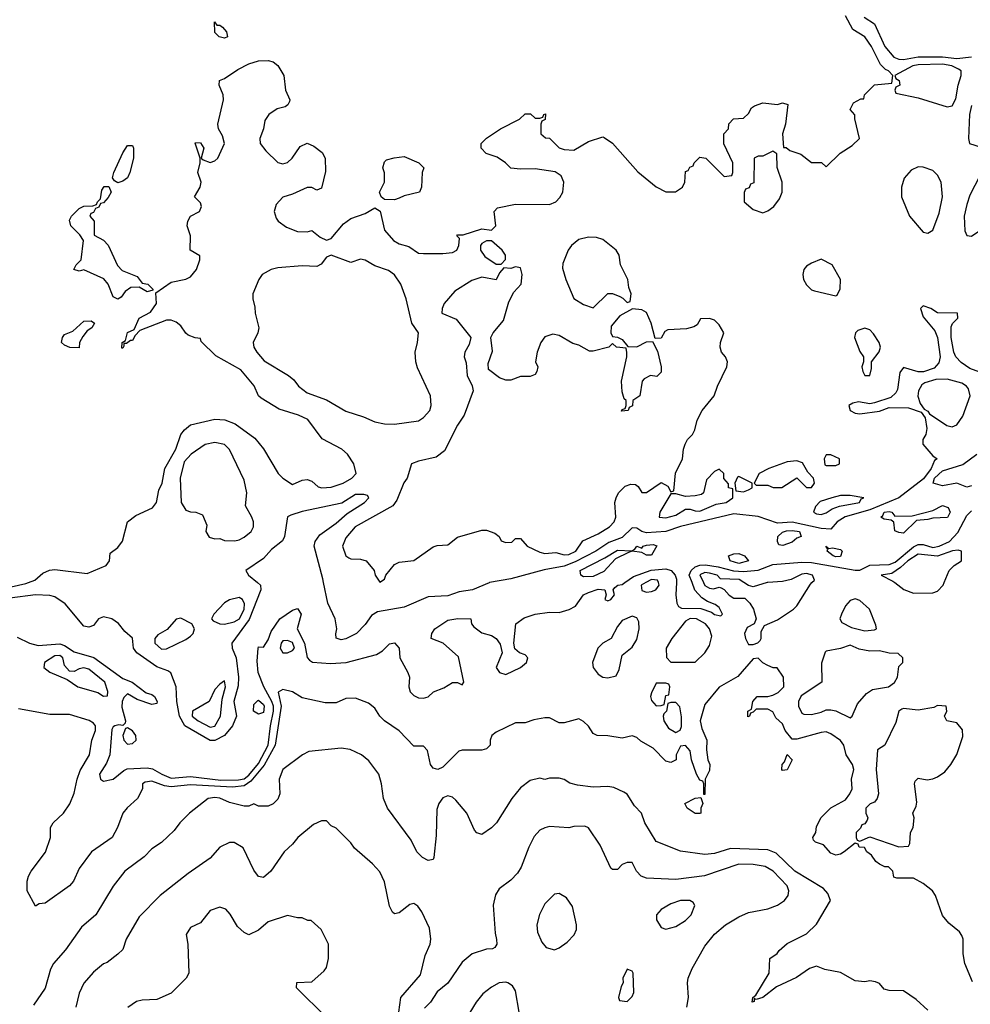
# Model space of a CAD drawing. Header units: inches. Extents: x 2380053 to 2584298, y 380219 to 546618.
# Tile 110 of 256: x 2425545 to 2429465, y 468262 to 472320. Entities that reach past the tile are written whole.
import ezdxf

# ---------------------------------------------------------------- set-up
doc = ezdxf.new("R2010")
doc.units = ezdxf.units.IN
doc.header["$MEASUREMENT"] = 0
doc.layers.add('C4426', color=7, linetype='Continuous')
doc.layers.add('C4427', color=7, linetype='Continuous')

msp = doc.modelspace()

# ---------------------------------------------------------------- linework, layer by layer
at = {"layer": 'C4426', "color": 2}
for points, elevation in [([(2425406.3, 470000), (2425390, 469989), (2425374.8, 469970), (2425376, 469950), (2425390, 469938.8), (2425410, 469940.7), (2425510, 469983.1), (2425570, 469996), (2425580.9, 470000)], 50), ([(2426525.5, 470000), (2426538, 469990), (2426539.6, 469970), (2426491.6, 469848.4), (2426419.5, 469750), (2426420.7, 469730), (2426438, 469690), (2426447.2, 469610), (2426445.7, 469574.3), (2426427.7, 469510), (2426438.4, 469450), (2426423, 469410), (2426390, 469370.2), (2426350, 469348.8), (2426330, 469348.7), (2426225.8, 469410), (2426203.8, 469450), (2426192.4, 469510), (2426190.2, 469570), (2426167.6, 469627.6), (2426156.5, 469636.5), (2426110, 469652.4), (2426028, 469710), (2426013.7, 469730), (2426010.3, 469770.3), (2425978, 469798), (2425951.8, 469831.8), (2425924.9, 469850), (2425890, 469859.5), (2425869.8, 469850.2), (2425850, 469823), (2425830, 469815.8), (2425810, 469820.3), (2425732.9, 469912.9), (2425690, 469941.5), (2425670, 469946.5), (2425610, 469949.1), (2425504.2, 469935.8)], 46), ([(2425534.6, 469774.6), (2425586, 469750), (2425621.2, 469741.2), (2425710, 469747), (2425730, 469740.8), (2425770, 469714.8), (2425851.2, 469691.2), (2425970, 469604.2), (2426009.2, 469590), (2426066.3, 469546.3), (2426090, 469539.3), (2426101.2, 469530), (2426111.3, 469510), (2426110, 469502), (2426090, 469498), (2426030, 469518.8), (2425990, 469541.6), (2425974, 469526), (2425967.6, 469510), (2425966.3, 469486.3), (2425981.2, 469430), (2425979.3, 469420.7), (2425970, 469411.3), (2425954.4, 469414.4), (2425938, 469410), (2425930, 469406), (2425925.3, 469394.7), (2425917.2, 469290), (2425903.6, 469256.4), (2425874, 469210), (2425878, 469190), (2425890, 469182), (2425930, 469189.3), (2425974.2, 469225.8), (2425988.1, 469231.9), (2426070, 469236.9), (2426093, 469233), (2426131.8, 469210), (2426170, 469194.2), (2426250, 469200.8), (2426374.2, 469185.8), (2426446.9, 469186.9), (2426470, 469190.8), (2426490, 469206.6), (2426530, 469254.2), (2426569.3, 469330), (2426578.7, 469410), (2426591.5, 469470), (2426591.5, 469490), (2426584.2, 469510), (2426552.2, 469570), (2426528.2, 469630), (2426523.8, 469676.2), (2426528, 469730), (2426530, 469735.3), (2426550, 469734), (2426570, 469764), (2426582.2, 469797.8), (2426617.1, 469850), (2426670, 469886.6), (2426690, 469893.2), (2426705.2, 469870), (2426689.7, 469810), (2426719.3, 469750), (2426731.1, 469691.1), (2426739.6, 469679.6), (2426752.6, 469672.6), (2426826.5, 469666.5), (2426891, 469671), (2427016.6, 469703.4), (2427041.1, 469718.9), (2427070, 469747), (2427090, 469751.1), (2427109.4, 469730), (2427112, 469690), (2427146, 469630), (2427152.3, 469610), (2427149.6, 469570), (2427155.1, 469550), (2427170, 469535.1), (2427190, 469525.2), (2427210, 469524), (2427230, 469529), (2427252, 469550), (2427294.4, 469565.6), (2427330, 469588), (2427350, 469588), (2427370, 469578), (2427376, 469590), (2427354.4, 469694.4), (2427291, 469750), (2427242, 469770), (2427244.4, 469790), (2427257.1, 469810), (2427310, 469845.6), (2427352, 469852), (2427406, 469850), (2427408, 469830), (2427417.2, 469817.2), (2427450, 469793.2), (2427490, 469782.4), (2427510, 469769.6), (2427526.9, 469746.9), (2427535.1, 469710), (2427509.6, 469649.6), (2427524, 469630), (2427550, 469620.9), (2427610.6, 469650), (2427634.4, 469670), (2427640.5, 469690), (2427630, 469702), (2427606, 469710), (2427587, 469727), (2427583.1, 469750), (2427590.5, 469830), (2427625, 469855), (2427670, 469869.8), (2427730, 469878), (2427770, 469877.3), (2427811.1, 469888.9), (2427837.3, 469902.7), (2427870, 469949.6), (2427890, 469959.1), (2427930, 469973), (2427958, 469970), (2427964, 469950), (2427958, 469930), (2427970, 469925.2), (2427982, 469930), (2427998, 469950), (2427992, 469970), (2427999.6, 469980.4), (2428010.9, 469989.1), (2428030, 469992.3), (2428040.9, 470000)], 46), ([(2427482.6, 470000), (2427480.4, 469999.6), (2427412.3, 469970), (2427357.7, 469962.3), (2427310, 469945.4), (2427230, 469940.7), (2427130, 469899.1), (2427020.4, 469879.6), (2426995.1, 469864.9), (2426970, 469826.8), (2426933.2, 469790), (2426890, 469768.8), (2426870, 469763.8), (2426850.7, 469770.7), (2426848.2, 469788.2), (2426852.4, 469810), (2426845.8, 469850), (2426815.8, 469915.8), (2426798.3, 470000)], 46), ([(2428126.9, 470000), (2428108, 469990), (2428110, 469966.8), (2428130, 469961), (2428150, 469962.8), (2428168, 469970), (2428182, 469990), (2428178.7, 470000)], 50), ([(2428253.3, 470000), (2428251, 469950), (2428255.2, 469915.2), (2428261.8, 469901.8), (2428274.2, 469894.2), (2428353.9, 469893.9), (2428397.8, 469877.8), (2428410, 469868.2), (2428436.7, 469863.3), (2428442.8, 469870), (2428430, 469897.1), (2428413.4, 469910), (2428381.8, 469921.8), (2428357.5, 469937.5), (2428329.3, 469969.3), (2428317.7, 470000)], 46), ([(2428364.6, 470000), (2428370, 469988.4), (2428390, 469977.1), (2428405.6, 469974.4), (2428430, 469981), (2428438, 469978), (2428450, 469971.3), (2428470, 469947.7), (2428490, 469936.3), (2428535.3, 469935.3), (2428555.3, 469915.3), (2428570.7, 469890.7), (2428582, 469850), (2428574, 469830), (2428544.9, 469815.1), (2428534, 469790), (2428537.3, 469770), (2428550, 469744.7), (2428570, 469744.7), (2428588.9, 469751.1), (2428598, 469762), (2428602, 469770), (2428602, 469798), (2428616.4, 469823.6), (2428670, 469846), (2428735.3, 469890), (2428750, 469904.7), (2428806, 469994), (2428812, 470000)], 50), ([(2428627.3, 470000), (2428570, 469982), (2428550, 469988), (2428531.5, 470000)], 50), ([(2429153.8, 470000), (2429191.1, 469971.1), (2429230, 469956), (2429310, 469957.3), (2429330, 469964.9), (2429353.2, 469990), (2429357.3, 470000)], 50), ([(2429474.6, 468354.6), (2429442, 468430), (2429435.3, 468470), (2429435.3, 468530), (2429430, 468546), (2429420.4, 468560.4), (2429376.4, 468596.4), (2429350, 468628), (2429321.2, 468710), (2429309, 468730), (2429270, 468759.3), (2429230, 468781.2), (2429162, 468782), (2429150, 468786), (2429146, 468810), (2429128, 468828), (2429112, 468828), (2429090, 468839), (2429075.3, 468850), (2429057.2, 468877.2), (2429038, 468890), (2429028, 468908), (2429006, 468910), (2429002, 468922), (2428990, 468926), (2428944.7, 468890), (2428930, 468881.2), (2428910, 468877.2), (2428890, 468885.2), (2428859, 468919), (2428826, 468930), (2428818, 468938), (2428815.3, 468950), (2428828, 468970), (2428830, 468994), (2428850, 469032), (2428890, 469072), (2428950, 469104.7), (2428968.7, 469130), (2428978, 469150), (2428975.3, 469190), (2428984, 469230), (2428979, 469250), (2428953.2, 469290), (2428944, 469330), (2428929.4, 469349.4), (2428890, 469377.2), (2428870, 469385.2), (2428850, 469382.7), (2428750, 469354), (2428730, 469355.3), (2428702, 469390), (2428690, 469418), (2428662.7, 469442.7), (2428650, 469468), (2428630, 469478), (2428582, 469478), (2428570, 469466), (2428558, 469462), (2428554, 469450), (2428547.3, 469447.3), (2428548, 469470), (2428562, 469478), (2428568, 469510), (2428586, 469530), (2428630, 469531), (2428650, 469536), (2428672.7, 469547.3), (2428695.3, 469570), (2428694, 469610), (2428668, 469648), (2428652, 469648), (2428630, 469658), (2428609.1, 469669.1), (2428590, 469688), (2428570, 469686), (2428506.4, 469613.6), (2428430, 469568.7), (2428370, 469498), (2428350.8, 469430), (2428358, 469398), (2428378.8, 469350), (2428377.3, 469310), (2428382.8, 469270), (2428390.8, 469250), (2428390, 469226), (2428371.3, 469190), (2428370, 469126), (2428366, 469126), (2428366, 469170), (2428362, 469182), (2428350, 469186), (2428335.3, 469210), (2428315.3, 469270), (2428310, 469306), (2428290, 469328), (2428270, 469326), (2428252, 469290), (2428252, 469270), (2428230, 469258), (2428210, 469264), (2428157, 469317), (2428106.3, 469346.3), (2428090, 469362), (2428070, 469368.7), (2428030, 469359), (2427970, 469369), (2427926, 469370), (2427910, 469378), (2427890, 469408), (2427870, 469428), (2427850, 469438), (2427790, 469422), (2427770, 469422), (2427730, 469442), (2427710, 469442), (2427665.4, 469434.6), (2427630, 469422), (2427590, 469422), (2427510, 469384), (2427491.3, 469370), (2427484.7, 469350), (2427484.7, 469330), (2427470, 469315.3), (2427450, 469309), (2427370, 469309), (2427355.3, 469304.7), (2427290, 469239), (2427269.3, 469229.3), (2427250, 469235.3), (2427239, 469250), (2427227.3, 469307.3), (2427210, 469326), (2427170, 469326), (2427110, 469388.7), (2427048.7, 469430), (2427029.4, 469449.4), (2427010, 469482), (2426983.2, 469503.2), (2426930, 469524), (2426890, 469522), (2426850, 469504), (2426804.7, 469504.7), (2426710, 469525.2), (2426670, 469549.3), (2426630, 469559.3), (2426611.1, 469548.9), (2426623.9, 469490), (2426598.4, 469330), (2426552.6, 469247.4), (2426498.1, 469181.9), (2426470, 469162.9), (2426423.1, 469156.9), (2426250, 469166.8), (2426170, 469157.8), (2426141.8, 469161.8), (2426090, 469181.6), (2426062.8, 469177.2), (2426051, 469170), (2426050.8, 469150), (2426030.5, 469109.5), (2425988.3, 469071.7), (2425970.5, 469049.5), (2425947.7, 468990), (2425926.8, 468950), (2425841, 468890), (2425790, 468822), (2425766.8, 468770), (2425750.5, 468749.5), (2425650, 468679), (2425624.7, 468675.3), (2425610, 468666), (2425576, 468730), (2425576.2, 468770), (2425582, 468790), (2425592.3, 468810), (2425651.2, 468888.8), (2425672.7, 468950), (2425672.7, 468990), (2425682.7, 469010), (2425725.2, 469050), (2425751.8, 469088.2), (2425770, 469132), (2425782, 469190), (2425794.7, 469225.3), (2425832.3, 469290), (2425842.7, 469350), (2425857, 469390), (2425858, 469410), (2425850, 469421.2), (2425831.4, 469431.4), (2425750, 469456.2), (2425670, 469457), (2425540.1, 469480.1)], 50), ([(2429290, 468238), (2429242, 468282), (2429190, 468317.2), (2429130, 468319), (2429110, 468324), (2429090, 468348), (2429074.6, 468354.6), (2429050, 468359), (2429030, 468354), (2428990, 468359), (2428930, 468393.2), (2428865.2, 468405.2), (2428830, 468419), (2428802, 468410), (2428748.3, 468371.7), (2428666.2, 468333.8), (2428610, 468289.4), (2428582, 468282), (2428574, 468286), (2428574, 468274), (2428566, 468270), (2428568.7, 468290), (2428580.4, 468299.6), (2428635.3, 468390), (2428638, 468450), (2428668.4, 468471.6), (2428676.4, 468483.6), (2428710, 468512), (2428790, 468552), (2428830, 468592), (2428888, 468690), (2428878, 468718), (2428858.9, 468738.9), (2428742, 468810), (2428664.2, 468884.2), (2428630, 468898), (2428475.5, 468904.5), (2428410, 468883.6), (2428370, 468879.5), (2428270, 468893.2), (2428170, 468933.2), (2428122.7, 469010), (2428109.3, 469049.3), (2428080.2, 469080.2), (2428050, 469128), (2428036.5, 469136.5), (2427994.8, 469154.8), (2427970, 469159.3), (2427910, 469157.2), (2427844.7, 469164.7), (2427813.6, 469173.6), (2427790, 469188.7), (2427770, 469194), (2427730, 469194), (2427710, 469189), (2427690, 469194), (2427650, 469184), (2427610, 469154), (2427574.8, 469110), (2427510.6, 469009.4), (2427490, 468988.7), (2427450, 468962), (2427430, 468968), (2427420.2, 468980.2), (2427389.4, 469049.4), (2427343.2, 469103.2), (2427330, 469115.3), (2427310, 469121.2), (2427290, 469113.2), (2427274, 469090), (2427265.2, 469065.2), (2427262.5, 468957.5), (2427253.4, 468866.6), (2427250, 468858), (2427230, 468854), (2427206.3, 468866.3), (2427182, 468890), (2427158.6, 468938.6), (2427061.2, 469070), (2427045.2, 469110), (2427037.2, 469170), (2427026, 469210), (2426984.8, 469264.8), (2426954, 469290), (2426907.5, 469312.5), (2426870, 469318), (2426736.8, 469303.2), (2426711.3, 469290), (2426630.7, 469229.3), (2426614.8, 469190), (2426618, 469130), (2426610, 469108), (2426590, 469088.7), (2426570, 469078), (2426530, 469078), (2426510, 469088), (2426490, 469078), (2426470, 469078), (2426410, 469094), (2426370, 469112), (2426350, 469114.5), (2426322, 469110), (2426244.7, 469050), (2426204.7, 469010), (2426182, 468978), (2426130, 468928.7), (2426090, 468902), (2426058, 468870), (2425978, 468810), (2425930, 468748.7), (2425858.8, 468630), (2425799.8, 468580.2), (2425734.2, 468485.8), (2425684, 468430), (2425672.7, 468407.3), (2425650, 468328), (2425602, 468258)], 54), ([(2427109, 468230), (2427116, 468290), (2427197.2, 468382.8), (2427216.4, 468463.6), (2427237.6, 468510), (2427240.7, 468530), (2427235.3, 468575.3), (2427203.2, 468643.2), (2427186.3, 468666.3), (2427170, 468677.2), (2427153.6, 468673.6), (2427110, 468639), (2427090, 468635.3), (2427082, 468642), (2427070, 468666), (2427050, 468766), (2427030, 468808), (2427000.2, 468840.2), (2426925.6, 468905.6), (2426910, 468928), (2426850, 468988), (2426830, 468998), (2426810, 469018), (2426790, 469018), (2426756.9, 469003.1), (2426691.3, 468950), (2426670, 468922), (2426636, 468890), (2426581, 468810), (2426550, 468784), (2426530, 468788.7), (2426510, 468815.3), (2426466.3, 468906.3), (2426430, 468929), (2426410, 468929), (2426370.7, 468909.3), (2426330, 468864), (2426239.1, 468800.9), (2426124.7, 468710), (2426038, 468622), (2425984.7, 468530), (2425970, 468488), (2425950, 468468), (2425905.4, 468434.6), (2425891.1, 468428.9), (2425850, 468394), (2425810, 468348.7), (2425790, 468308), (2425776.3, 468250)], 58), ([(2428296, 468250), (2428302.7, 468290), (2428299, 468350), (2428302, 468370), (2428318, 468410), (2428370, 468502), (2428409.5, 468550.5), (2428455.3, 468590), (2428510, 468622.8), (2428550, 468640.7), (2428630, 468654.8), (2428670, 468670.8), (2428699, 468690), (2428713.2, 468710), (2428716, 468730), (2428709.3, 468750), (2428652, 468810), (2428619, 468830), (2428570, 468837.4), (2428510, 468839.7), (2428368.3, 468791.7), (2428250, 468775.6), (2428130, 468781.2), (2428108, 468790), (2428088, 468810), (2428070, 468846), (2428050, 468846), (2428030, 468838), (2428010, 468818), (2427990, 468818), (2427983.1, 468823.1), (2427938, 468918), (2427890, 468988.7), (2427876, 468996), (2427830, 468995.1), (2427810, 468989.3), (2427730, 468994), (2427710, 468989), (2427690, 468979), (2427666, 468954), (2427644, 468910), (2427612.8, 468827.2), (2427597.5, 468802.5), (2427570, 468774), (2427522, 468738), (2427507.5, 468712.5), (2427498, 468670), (2427505.4, 468554.6), (2427511.6, 468528.4), (2427512, 468510), (2427503.6, 468496.4), (2427494, 468490), (2427470, 468489.2), (2427410.7, 468469.3), (2427370, 468435.3), (2427310.5, 468349.5), (2427267.1, 468312.9), (2427238.8, 468270), (2427214.4, 468245.6)], 58), ([(2426808.9, 468208.9), (2426686, 468330), (2426688, 468352), (2426750, 468354), (2426800.4, 468399.6), (2426810, 468414), (2426818, 468450), (2426818, 468510), (2426788, 468570), (2426747.3, 468607.3), (2426732.7, 468607.3), (2426710, 468618), (2426690, 468618), (2426650, 468628), (2426570, 468602), (2426530, 468568), (2426490, 468548), (2426470, 468558), (2426443.1, 468583.1), (2426413.6, 468633.6), (2426394.6, 468654.6), (2426370, 468662), (2426330, 468648), (2426290, 468598), (2426250, 468578), (2426232, 468550), (2426238, 468510), (2426242, 468390), (2426231.1, 468368.9), (2426170, 468308), (2426110, 468282), (2426050, 468279), (2426027.1, 468272.9), (2425990.9, 468249.1)], 62), ([(2427604, 468230), (2427590, 468318), (2427577.5, 468337.5), (2427558, 468350), (2427550, 468353.2), (2427522, 468350), (2427490, 468332.7), (2427454.6, 468305.4), (2427426.8, 468270), (2427375.2, 468184.8)], 62)]:
    msp.add_lwpolyline(points, dxfattribs=dict(at, elevation=elevation))
for points, elevation in [([(2426450, 469938), (2426410, 469929.3), (2426390, 469917.2), (2426346, 469870), (2426336, 469850), (2426343, 469843), (2426370, 469830.7), (2426390, 469828.2), (2426430, 469838.4), (2426451.1, 469850), (2426471, 469891), (2426472.3, 469912.3), (2426464, 469930)], 50), ([(2428990, 469932.7), (2428970, 469926), (2428950, 469904), (2428934, 469870), (2428926.8, 469850), (2428935.3, 469835.3), (2428974.4, 469814.4), (2429030, 469801), (2429070, 469804.7), (2429078, 469810), (2429075.3, 469824.7), (2429049.3, 469890), (2429010, 469926.6)], 50), ([(2426210, 469853.2), (2426190, 469849), (2426153.4, 469806.6), (2426115.3, 469784.7), (2426102, 469770), (2426102, 469750), (2426130, 469726), (2426150, 469726.8), (2426230, 469764.9), (2426250, 469779.1), (2426260.9, 469790), (2426265.2, 469810), (2426255.3, 469830)], 50), ([(2428070, 469862), (2428030, 469844), (2428010, 469819), (2427984, 469770), (2427949, 469751), (2427928.4, 469730), (2427907.3, 469670), (2427910.4, 469650), (2427930, 469623), (2427950, 469610.4), (2427970, 469606.8), (2428004, 469616), (2428017.6, 469642.4), (2428030, 469701), (2428070, 469734), (2428090, 469766), (2428099.3, 469810), (2428098, 469838), (2428090, 469855.3)], 50), ([(2428310, 469852.3), (2428290, 469840.9), (2428234, 469770), (2428211.3, 469730), (2428211.6, 469691.6), (2428230, 469672), (2428330, 469672), (2428370, 469711), (2428390, 469741), (2428398.6, 469778.6), (2428389.2, 469810), (2428372.7, 469830), (2428335.3, 469850)], 50), ([(2426650, 469762), (2426630, 469759.3), (2426623, 469750), (2426619.1, 469730), (2426630, 469711), (2426650, 469710.7), (2426670, 469720.5), (2426677.6, 469730), (2426670, 469753.6)], 50), ([(2428970, 469742), (2428930, 469728.7), (2428870, 469718), (2428866.4, 469713.6), (2428851.6, 469668.4), (2428852, 469590), (2428766.8, 469533.2), (2428756, 469510), (2428756, 469490), (2428770, 469462), (2428778, 469458), (2428810, 469456), (2428850, 469466), (2428870, 469476), (2428890, 469476), (2428910, 469471.3), (2428970, 469442), (2428978, 469450), (2429000.2, 469499.8), (2429037.2, 469542.8), (2429061.2, 469558.8), (2429128, 469570), (2429151.9, 469588.1), (2429164, 469610), (2429170, 469654), (2429186, 469670), (2429186, 469690), (2429168, 469708), (2429130, 469709), (2429090, 469719), (2429050, 469717.2), (2429006, 469726)], 50), ([(2425710, 469699.5), (2425690, 469698.4), (2425647.3, 469670), (2425644.9, 469650), (2425670, 469630.8), (2425741, 469601), (2425784.7, 469570), (2425867.5, 469547.5), (2425890, 469531.3), (2425907.3, 469532.7), (2425908.4, 469551.6), (2425896, 469590), (2425830, 469642.7), (2425810, 469649.3), (2425790, 469645.2), (2425770, 469634), (2425750, 469635.3), (2425730, 469658), (2425722.7, 469690)], 50), ([(2426390, 469595.3), (2426370, 469582), (2426350, 469559), (2426326.8, 469510), (2426258, 469470), (2426256, 469450), (2426280.7, 469430), (2426330, 469403.8), (2426350, 469407.7), (2426372.8, 469450), (2426380.1, 469519.9), (2426394, 469570)], 50), ([(2428210, 469586), (2428170, 469586), (2428150, 469546), (2428146.8, 469530), (2428150, 469514), (2428170, 469492), (2428190, 469494), (2428202, 469498), (2428210, 469534), (2428222, 469538), (2428226, 469570), (2428222, 469582)], 50), ([(2426530, 469458), (2426509.6, 469470), (2426510, 469498), (2426526.6, 469513.4), (2426530, 469514.8), (2426550, 469497.3), (2426553.1, 469490), (2426550, 469465.2)], 42), ([(2428250, 469506), (2428230, 469506), (2428218, 469502), (2428212, 469470), (2428201, 469459), (2428198, 469450), (2428201, 469430), (2428219.8, 469399.8), (2428250, 469382), (2428268.4, 469391.6), (2428273.6, 469406.4), (2428273.6, 469446.4), (2428267.3, 469487.3)], 50), ([(2429330, 469494), (2429314.4, 469485.6), (2429250, 469474.5), (2429190, 469480.9), (2429182, 469478), (2429170.6, 469469.4), (2429157.3, 469422.7), (2429112, 469330), (2429082, 469310), (2429077.3, 469230), (2429086, 469130), (2429081, 469110), (2429070, 469095.3), (2429051.6, 469088.4), (2429034, 469070), (2429034, 469050), (2429042, 469030), (2429039.6, 469020.4), (2429030, 469006), (2429018, 469002), (2429012.7, 468987.3), (2428994, 468970), (2428994, 468950), (2428998, 468938), (2429010, 468934), (2429050, 468952), (2429170, 468911.3), (2429210, 468914), (2429215.3, 468924.7), (2429218, 468970), (2429228.7, 468990), (2429234, 469030), (2429228, 469050), (2429242, 469078), (2429244.7, 469095.3), (2429235.3, 469170), (2429238, 469182), (2429250, 469194), (2429287.3, 469187.3), (2429310, 469190.8), (2429330, 469198.8), (2429360.1, 469219.9), (2429385.2, 469250), (2429410, 469292), (2429434.2, 469365.8), (2429432.5, 469392.5), (2429410, 469422), (2429368, 469430), (2429358, 469450), (2429368, 469470), (2429366, 469490)], 50), ([(2425990, 469402), (2425981, 469399), (2425970.7, 469370), (2425974, 469350), (2425990, 469334), (2426010, 469336.3), (2426026, 469350), (2426023.7, 469370), (2426010, 469389.2)], 46), ([(2428690, 469226), (2428688, 469230), (2428688.7, 469250), (2428699, 469261), (2428710, 469292), (2428731, 469270), (2428710, 469228)], 50), ([(2428330, 469048), (2428298, 469070), (2428288, 469090), (2428330, 469112), (2428354, 469114), (2428362, 469090), (2428354, 469070), (2428354, 469050), (2428350, 469048)], 50), ([(2427770, 468718), (2427750, 468715.3), (2427710, 468675.3), (2427688.5, 468631.5), (2427677.3, 468590), (2427679.8, 468559.8), (2427698, 468518), (2427716, 468496), (2427750, 468486.8), (2427770, 468494.8), (2427802.5, 468517.5), (2427831.9, 468548.1), (2427841.2, 468570), (2427841.2, 468590), (2427824.7, 468664.7), (2427800.4, 468700.4)], 62), ([(2428270, 468689.2), (2428230, 468676), (2428190, 468653.2), (2428171, 468630), (2428171, 468610), (2428190, 468578), (2428210, 468571), (2428250, 468582.8), (2428290, 468606.8), (2428313.2, 468630), (2428328.4, 468668.4), (2428322, 468682), (2428309, 468689)], 62), ([(2428050, 468406), (2428032, 468370), (2428034, 468350), (2428025.4, 468334.6), (2428014, 468290), (2428018, 468278), (2428050, 468274), (2428070, 468294), (2428078, 468310), (2428075.3, 468390), (2428070, 468398)], 62)]:
    msp.add_lwpolyline(points, close=True, dxfattribs=dict(at, elevation=elevation))
at = {"layer": 'C4427', "color": 2}
for points, elevation in [([(2425580.9, 470000), (2425608, 470010), (2425641, 470039), (2425668.3, 470051.7), (2425690, 470053.4), (2425822.9, 470037.1), (2425902, 470070), (2425915.3, 470090), (2425918, 470122), (2425950, 470144.7), (2425969.4, 470170.6), (2425989.4, 470250.6), (2426024.1, 470275.9), (2426092, 470308), (2426109, 470330), (2426119, 470381), (2426133.2, 470410), (2426144, 470470), (2426188.7, 470550), (2426209, 470610), (2426224, 470630), (2426250, 470650.7), (2426350, 470673), (2426390.5, 470670.5), (2426434, 470654), (2426514.9, 470594.9), (2426550, 470551.3), (2426610.8, 470450), (2426630, 470430.8), (2426670, 470404.7), (2426710, 470422), (2426730, 470424.7), (2426750, 470418), (2426775.3, 470395.3), (2426790.9, 470390.9), (2426830, 470394), (2426879, 470410), (2426914, 470430), (2426932.7, 470450), (2426922.7, 470490), (2426897.2, 470530), (2426874, 470550), (2426792, 470592), (2426732.6, 470672.6), (2426695.3, 470690), (2426614.5, 470714.5), (2426540.1, 470760.1), (2426529.2, 470770), (2426511.5, 470811.5), (2426457.5, 470877.5), (2426354.5, 470934.5), (2426294, 470994), (2426290, 471006), (2426268.4, 471008.4), (2426240.2, 471020.2), (2426230, 471028), (2426210, 471059), (2426190, 471074), (2426170, 471081.2), (2426150, 471081.2), (2426041, 471039), (2426021, 471019), (2426010, 470998), (2426002, 470998), (2425986, 470986), (2425974, 470986), (2425974, 470974), (2425970, 470966), (2425966, 470966), (2425968, 470990), (2425982, 470998), (2425988.9, 471031.1), (2426016.4, 471043.6), (2426038, 471090), (2426084.7, 471115.3), (2426108.7, 471150), (2426106, 471194), (2426170, 471238), (2426230, 471251), (2426250, 471261), (2426274, 471290), (2426288, 471330), (2426287.3, 471347.3), (2426248, 471370), (2426248.7, 471430), (2426235.3, 471470), (2426238, 471490), (2426248.7, 471510), (2426286, 471530), (2426295.3, 471550), (2426290, 471566), (2426266, 471590), (2426288.7, 471630), (2426294, 471650), (2426279, 471690), (2426289, 471730), (2426289, 471750), (2426269.2, 471810.8), (2426270, 471814), (2426290, 471812), (2426304.7, 471790), (2426294, 471750), (2426302, 471742), (2426330, 471732), (2426350, 471738), (2426362, 471750), (2426389.2, 471810), (2426380.9, 471840.9), (2426365.2, 471870), (2426362.7, 471890), (2426385.2, 471990), (2426384, 472010), (2426368, 472050), (2426368.7, 472070), (2426390, 472078), (2426444.7, 472115.3), (2426490, 472138), (2426530, 472151.3), (2426570, 472152), (2426590, 472146), (2426610, 472131.3), (2426634.8, 472090), (2426640.7, 472030), (2426658.8, 471990), (2426657.3, 471982.7), (2426650.8, 471969.2), (2426639.1, 471960.9), (2426607.3, 471952.7), (2426572, 471930), (2426555.3, 471904.7), (2426550.8, 471870), (2426534.8, 471830), (2426536, 471810), (2426559.8, 471779.8), (2426610, 471731.3), (2426630, 471726), (2426650, 471731.3), (2426668.7, 471750), (2426702, 471798), (2426730, 471811), (2426758.5, 471798.5), (2426792.7, 471772.7), (2426804, 471750), (2426805.4, 471694.6), (2426790, 471626), (2426770, 471618), (2426750, 471628), (2426730, 471628.7), (2426670, 471601.2), (2426630, 471588.7), (2426602, 471558), (2426594.8, 471530), (2426602, 471502), (2426611.3, 471490), (2426645.2, 471465.2), (2426690, 471446.8), (2426730, 471446), (2426750, 471451.3), (2426784.5, 471424.5), (2426810, 471411), (2426830, 471418.8), (2426880.7, 471479.3), (2426910, 471501), (2426970, 471521), (2427010, 471544.7), (2427030.8, 471530.8), (2427050, 471452), (2427086, 471410), (2427110, 471396), (2427150, 471384.7), (2427190, 471358), (2427210, 471356), (2427290, 471356), (2427330, 471361), (2427348, 471370), (2427355.3, 471390), (2427358, 471418), (2427348, 471430), (2427350, 471434), (2427374, 471434), (2427450, 471458), (2427490, 471452), (2427508, 471470), (2427502, 471530), (2427514.6, 471545.4), (2427590, 471560.5), (2427730, 471558.8), (2427755.3, 471570), (2427772.5, 471587.5), (2427784, 471610), (2427789, 471650), (2427777.2, 471677.2), (2427753.2, 471693.2), (2427670, 471705.2), (2427610, 471704), (2427570, 471708.7), (2427548, 471730), (2427513.6, 471753.6), (2427469.1, 471769.1), (2427448, 471790), (2427448, 471810), (2427470, 471832), (2427528, 471870), (2427606, 471910), (2427630, 471932), (2427651.6, 471931.6), (2427670, 471914), (2427690, 471914), (2427702, 471918), (2427706, 471930), (2427712.7, 471932.7), (2427711.6, 471908.4), (2427698, 471902), (2427694, 471890), (2427694, 471850), (2427712.7, 471832.7), (2427730, 471832), (2427770, 471792), (2427790, 471784.7), (2427830, 471782), (2427890, 471818), (2427950, 471838), (2427955.3, 471835.3), (2427990, 471811.3), (2428093.7, 471693.7), (2428170, 471631), (2428210, 471611.3), (2428248.9, 471611.1), (2428278, 471630), (2428288, 471650), (2428290, 471694), (2428302, 471698), (2428308, 471712), (2428322, 471718), (2428326, 471730), (2428350, 471754), (2428374, 471750), (2428450, 471674), (2428482, 471678), (2428486, 471690), (2428486, 471730), (2428448.9, 471808.9), (2428448.7, 471850), (2428468, 471870), (2428469.1, 471890.9), (2428488.9, 471911.1), (2428530, 471914), (2428550, 471934), (2428563.1, 471956.9), (2428574.6, 471965.4), (2428610, 471978), (2428670, 471971.3), (2428690, 471978), (2428712, 471970), (2428702.8, 471890), (2428691, 471850), (2428694, 471794), (2428706, 471794), (2428721, 471781), (2428765.4, 471765.4), (2428810, 471731.3), (2428851.1, 471731.1), (2428870, 471714), (2428928.7, 471770), (2428978, 471802), (2429008, 471830), (2428988.7, 471911.3), (2428988.7, 471928.7), (2428969, 471950), (2428983.1, 471976.9), (2429014, 471994), (2429026, 471994), (2429028, 472010), (2429070, 472052), (2429142, 472058), (2429146, 472090), (2429128, 472110), (2429115.5, 472115.5), (2429095.1, 472135.1), (2429057.6, 472210), (2429030, 472249.4), (2428980.1, 472280.1), (2428950, 472336)], 50), ([(2429027.3, 472330), (2429070, 472303.7), (2429112.4, 472210), (2429150, 472165.1), (2429170, 472157.2), (2429190, 472156.8), (2429250, 472166.8), (2429350, 472167), (2429410, 472159.8), (2429470, 472167.4)], 46), ([(2429470, 471966.8), (2429461.5, 471930), (2429457.6, 471830), (2429461.2, 471810), (2429510, 471794.3)], 46), ([(2429530, 470858), (2429463, 470883), (2429426.8, 470906.8), (2429404.9, 470930), (2429396.4, 470950), (2429385.5, 471010), (2429386.4, 471053.6), (2429391.6, 471068.4), (2429414, 471090), (2429412, 471110), (2429330, 471111.3), (2429302, 471130), (2429270, 471141), (2429259, 471130), (2429270, 471095.3), (2429318, 471038), (2429329.6, 471010), (2429340.5, 470930), (2429334.8, 470905.2), (2429316.1, 470883.9), (2429271.8, 470868.2), (2429250, 470868.4), (2429190, 470886.8), (2429174.5, 470865.5), (2429164.7, 470795.3), (2429157.7, 470782.3), (2429137, 470763), (2429070, 470740.7), (2429050, 470737.3), (2429004.5, 470744.5), (2428980.1, 470739.9), (2428964, 470730), (2428969.6, 470709.6), (2428990, 470698), (2429010, 470695.1), (2429090, 470706), (2429130, 470721.2), (2429210, 470720.7), (2429262, 470702), (2429278.7, 470678.7), (2429285.1, 470634.9), (2429280.9, 470610), (2429269.3, 470590), (2429269, 470570), (2429310, 470522), (2429328, 470510), (2429317.2, 470502.8), (2429303.1, 470470), (2429272.1, 470427.9), (2429170.8, 470349.2), (2429050, 470299.8), (2428948.5, 470271.5), (2428916.2, 470250), (2428890, 470220.7), (2428850, 470222.4), (2428730, 470248.6), (2428670, 470244.6), (2428590, 470272), (2428490, 470284), (2428270, 470231), (2428210, 470210.2), (2428130, 470205.2), (2428110.2, 470210.2), (2428090, 470223.8), (2428070, 470225.5), (2428030, 470185.5), (2427974.6, 470165.4), (2427920.7, 470130), (2427835, 470085), (2427790, 470067.2), (2427707.3, 470052.7), (2427570, 470015.8), (2427482.6, 470000)], 46), ([(2429470, 470399.5), (2429450, 470393.2), (2429410, 470409.6), (2429350, 470399.2), (2429312.3, 470410), (2429317.7, 470430), (2429350, 470460.2), (2429433.5, 470486.5), (2429491.8, 470530)], 42), ([(2426798.3, 470000), (2426795.2, 470015.2), (2426758.8, 470150), (2426764, 470170), (2426782.6, 470197.4), (2426850, 470244.5), (2426895.8, 470284.2), (2426966.8, 470330), (2426984.7, 470350), (2426978.8, 470358.8), (2426963.5, 470363.5), (2426930, 470363), (2426873.1, 470326.9), (2426710, 470292.7), (2426662.5, 470277.5), (2426649.5, 470270.5), (2426637.6, 470190), (2426628.3, 470171.7), (2426583, 470137), (2426550, 470098.8), (2426478, 470050), (2426488, 470030), (2426525.5, 470000)], 46), ([(2428317.7, 470000), (2428306.3, 470030), (2428313.2, 470050), (2428330, 470065.3), (2428350, 470072), (2428373, 470073), (2428425.4, 470065.4), (2428488.2, 470048.2), (2428530, 470045.4), (2428590, 470051.6), (2428650, 470074.8), (2428770, 470084.4), (2428810, 470082.5), (2428990, 470050.9), (2429010, 470051), (2429050, 470072.1), (2429130, 470074), (2429155.1, 470084.9), (2429230, 470147.7), (2429250, 470157.7), (2429270, 470156.9), (2429310, 470145.3), (2429336.3, 470150), (2429379.5, 470170), (2429413.5, 470206.5), (2429450, 470276.9), (2429470, 470296.2)], 46), ([(2429357.3, 470000), (2429378, 470050), (2429398, 470070), (2429428, 470090), (2429428, 470130), (2429414.2, 470134.2), (2429391.3, 470131.3), (2429330, 470109.6), (2429250, 470117.2), (2429207, 470090), (2429177.6, 470062.4), (2429142, 470038), (2429098, 470030), (2429146, 470006), (2429153.8, 470000)], 50), ([(2428040.9, 470000), (2428075.4, 470024.6), (2428149.4, 470050.6), (2428210, 470056.4), (2428231.3, 470050), (2428248.4, 470030), (2428254, 470014), (2428253.3, 470000)], 46), ([(2428178.7, 470000), (2428175.3, 470010), (2428150, 470012.3), (2428126.9, 470000)], 50), ([(2428531.5, 470000), (2428512.4, 470012.4), (2428435.1, 470015.1), (2428421.2, 470030), (2428390, 470038.7), (2428370, 470041), (2428350, 470031.5), (2428364.6, 470000)], 50), ([(2428812, 470000), (2428822, 470010), (2428814, 470030), (2428790, 470038), (2428770, 470034.5), (2428726.6, 470013.4), (2428690, 470004.5), (2428630, 470000.9), (2428627.3, 470000)], 50)]:
    msp.add_lwpolyline(points, dxfattribs=dict(at, elevation=elevation))
for points, elevation in [([(2426358, 472298), (2426370, 472298), (2426382, 472290), (2426398, 472270), (2426402, 472250), (2426390, 472244), (2426368, 472250), (2426350, 472268), (2426348.4, 472311.6)], 50), ([(2429350, 472137), (2429250, 472133.5), (2429227.7, 472130), (2429154, 472090), (2429158, 472078), (2429172, 472070), (2429174, 472050), (2429158, 472042), (2429154, 472030), (2429158, 472018), (2429250, 471998.8), (2429370, 471961), (2429390, 471964.7), (2429405.6, 471994.4), (2429414.5, 472050), (2429426.6, 472090), (2429426.6, 472110), (2429416.6, 472116.6), (2429389.3, 472130)], 50), ([(2425950, 471648), (2425936.4, 471656.4), (2425928.4, 471668.4), (2425933.2, 471690), (2425970, 471772), (2425990, 471802), (2426010, 471802), (2426014.8, 471790), (2426014, 471750), (2425999.1, 471690), (2425990, 471668.7), (2425970, 471654)], 50), ([(2427090, 471577.2), (2427050, 471579), (2427035.3, 471590), (2427029.2, 471610), (2427049, 471650), (2427048.9, 471688.9), (2427042, 471710), (2427050, 471734), (2427058, 471742), (2427089.1, 471750.9), (2427130, 471756), (2427190.7, 471730.7), (2427212, 471710), (2427204.7, 471690), (2427202, 471630), (2427194, 471610), (2427130, 471594), (2427110, 471584)], 50), ([(2428650, 471778), (2428610, 471758), (2428590, 471758), (2428574, 471750), (2428571.6, 471648.4), (2428558, 471642), (2428552.7, 471627.3), (2428538, 471622), (2428532.7, 471607.3), (2428532, 471570), (2428570, 471538), (2428610, 471524.7), (2428630, 471532), (2428655.3, 471550), (2428678, 471582), (2428688.7, 471610), (2428688.7, 471650), (2428668.4, 471711.6), (2428667.3, 471767.3)], 50), ([(2429250, 471713.2), (2429220.4, 471699.6), (2429192.5, 471667.5), (2429180.5, 471630), (2429180.5, 471590), (2429214, 471510), (2429270, 471444.7), (2429290, 471441), (2429310, 471452), (2429336.9, 471523.1), (2429349.6, 471590), (2429344.5, 471650), (2429330, 471679), (2429310, 471699.3), (2429270, 471712.7)], 50), ([(2429530, 471698), (2429504, 471676), (2429463.4, 471596.6), (2429450, 471558), (2429439.3, 471510), (2429443, 471450), (2429450, 471431.3), (2429470, 471427.3), (2429532.4, 471470), (2429590.8, 471550), (2429611.6, 471590), (2429615.2, 471615.2), (2429610, 471653.2), (2429593, 471673), (2429570, 471689.4), (2429550, 471697.2)], 50), ([(2426070, 471198), (2426038, 471218), (2426003.6, 471216.4), (2425979.6, 471200.4), (2425963.6, 471176.4), (2425950, 471168), (2425930, 471178), (2425909.2, 471230), (2425892.1, 471252.1), (2425810, 471288.7), (2425790, 471284), (2425768.7, 471290), (2425778, 471310), (2425798, 471330), (2425808.7, 471410), (2425793.2, 471433.2), (2425755.3, 471470), (2425750, 471494), (2425758, 471510), (2425790, 471542), (2425810, 471552), (2425847.3, 471552.7), (2425862, 471558), (2425866, 471570), (2425878, 471582), (2425883.1, 471616.9), (2425892.7, 471632.7), (2425912.7, 471632.7), (2425922, 471610), (2425910, 471588), (2425890, 471566), (2425878, 471562), (2425872, 471548), (2425858, 471542), (2425850, 471526), (2425838, 471522), (2425834, 471510), (2425852, 471490), (2425852, 471432), (2425890, 471411.3), (2425910, 471391.3), (2425947.7, 471307.7), (2425967.1, 471287.1), (2426030, 471262), (2426050, 471234), (2426074, 471230), (2426094, 471210), (2426094, 471206)], 50), ([(2427490, 471408.7), (2427470, 471408.7), (2427450, 471398), (2427444.7, 471390), (2427444.7, 471370), (2427463.5, 471343.5), (2427510, 471312), (2427530, 471312), (2427548.4, 471331.6), (2427548.7, 471350), (2427534, 471370)], 50), ([(2427890, 471424), (2427850, 471414), (2427821, 471390), (2427806.8, 471370), (2427784.5, 471315.5), (2427783.5, 471296.5), (2427797.1, 471250), (2427830, 471171), (2427870, 471146.8), (2427910, 471132), (2427970, 471191.3), (2427990, 471192), (2428019.6, 471179.6), (2428032.7, 471172.7), (2428050, 471154), (2428062, 471158), (2428066, 471190), (2428056.4, 471216.4), (2428053.2, 471250), (2428022, 471310), (2428017.2, 471350), (2428004, 471370), (2427950, 471414), (2427923.1, 471423.1)], 50), ([(2426830, 471349), (2426810, 471342), (2426787.5, 471312.5), (2426770, 471302.7), (2426710, 471305.2), (2426610, 471298), (2426582, 471290), (2426544.7, 471270), (2426531.1, 471248.9), (2426506.8, 471190), (2426506, 471170), (2426515.3, 471135.3), (2426516, 471110), (2426530.8, 471050), (2426526.8, 471030), (2426507.3, 470990), (2426510.8, 470970), (2426522.8, 470950), (2426553.7, 470913.7), (2426653.7, 470853.7), (2426675.9, 470835.9), (2426694.8, 470810), (2426730, 470782), (2426810, 470754), (2426890, 470706), (2426963.4, 470683.4), (2427010, 470662), (2427050, 470654), (2427090, 470653.4), (2427190, 470666.8), (2427210, 470681), (2427236, 470710), (2427241.2, 470730), (2427239, 470770), (2427184.8, 470884.8), (2427178, 470910), (2427175.1, 470950), (2427186, 470990), (2427189, 471030), (2427162.7, 471070), (2427138.4, 471170), (2427116, 471230), (2427090, 471269), (2427066.3, 471286.3), (2427010, 471305.2), (2426970, 471329), (2426950, 471332.7), (2426910, 471319)], 50), ([(2428850, 471332.7), (2428810, 471317.2), (2428790, 471304), (2428778.8, 471290), (2428774.8, 471270), (2428777.3, 471250), (2428790, 471226.8), (2428810, 471207.3), (2428822, 471202), (2428910, 471182), (2428915.3, 471184.7), (2428928.7, 471211.3), (2428929, 471250), (2428895.3, 471310)], 50), ([(2427590, 471302), (2427570, 471295.3), (2427542, 471298), (2427523.6, 471276.4), (2427510, 471248), (2427450, 471259), (2427410, 471245.2), (2427338.8, 471201.2), (2427294.8, 471150), (2427286.8, 471130), (2427286, 471110), (2427345.2, 471085.2), (2427404.7, 471010), (2427398, 470982), (2427381, 470950), (2427378, 470930), (2427385.4, 470905.4), (2427390, 470854), (2427410.8, 470810.8), (2427414.8, 470790), (2427377.3, 470690), (2427350, 470649), (2427296.3, 470543.7), (2427262.8, 470517.2), (2427190, 470500.9), (2427161, 470490), (2427142.8, 470430), (2427128.5, 470411.5), (2427099.9, 470340.1), (2427083.8, 470316.2), (2426927.7, 470230), (2426890, 470185.2), (2426875.5, 470150), (2426890, 470111), (2426901.6, 470101.6), (2426910, 470097.3), (2426950, 470097.1), (2426974, 470090), (2427006.8, 470050), (2427011.1, 470031.1), (2427030, 470002), (2427050, 470014), (2427055.3, 470030), (2427090, 470074), (2427110, 470084), (2427170, 470090.8), (2427250, 470146.8), (2427267, 470153), (2427310, 470156), (2427350, 470186.8), (2427450, 470216.3), (2427470, 470215.5), (2427504.4, 470204.4), (2427522.8, 470190), (2427530, 470172), (2427550, 470164.7), (2427574, 470166), (2427590, 470182), (2427610, 470182), (2427638, 470150), (2427690, 470125.5), (2427710, 470120.5), (2427755.5, 470124.5), (2427790, 470114.9), (2427810, 470115.8), (2427838, 470130), (2427867.2, 470172.8), (2427930, 470201.6), (2427977.2, 470230), (2427996, 470250), (2428002.7, 470270), (2427999, 470330), (2428004, 470350), (2428014, 470370), (2428042, 470398), (2428065.4, 470405.4), (2428084.7, 470404.7), (2428096, 470396), (2428110, 470372), (2428130, 470372), (2428190, 470412), (2428218, 470398), (2428230, 470374), (2428242, 470378), (2428248.9, 470451.1), (2428278, 470510), (2428282, 470550), (2428288.7, 470570), (2428299, 470590), (2428319, 470610), (2428329, 470630), (2428339, 470670), (2428359, 470710), (2428408.7, 470770), (2428422, 470810), (2428461.2, 470890), (2428464, 470910), (2428455.3, 470930), (2428439, 470950), (2428434, 470970), (2428435.3, 470990), (2428448.7, 471030), (2428430, 471062), (2428410, 471082), (2428390, 471088), (2428352.7, 471087.3), (2428338, 471062), (2428325.4, 471054.6), (2428294.4, 471045.6), (2428218, 471042), (2428205.4, 471034.6), (2428190, 471008), (2428166, 471006), (2428149.2, 471070), (2428130, 471114), (2428110, 471124), (2428071.6, 471128.4), (2428019.8, 471100.2), (2427983.6, 471056.4), (2427982, 471030), (2427990, 471014), (2428010, 471012), (2428030, 471002), (2428052.7, 470972.7), (2428090, 470972), (2428130, 470992), (2428154, 470994), (2428174.4, 470954.4), (2428190.7, 470889.3), (2428190, 470868), (2428172, 470850), (2428146.4, 470853.6), (2428119.8, 470840.2), (2428111.3, 470830), (2428102, 470770), (2428074, 470750), (2428071.6, 470728.4), (2428058, 470722), (2428054, 470710), (2428026, 470706), (2428030, 470714), (2428042, 470718), (2428046, 470730), (2428046, 470750), (2428038, 470758), (2428030, 470786), (2428026.6, 470830), (2428049, 470930), (2428048.7, 470948.7), (2428046, 470966), (2428006, 470970), (2427990, 470986), (2427974, 470970), (2427910, 470954), (2427894.6, 470954.6), (2427850, 470979), (2427825.6, 470985.6), (2427770, 471019), (2427744, 471024), (2427710, 471012.7), (2427694, 470990), (2427678.8, 470950), (2427672, 470910), (2427682, 470890), (2427678, 470870), (2427670, 470858), (2427650, 470849), (2427610, 470849), (2427570, 470834), (2427550, 470834), (2427524.1, 470844.1), (2427478, 470878), (2427476.4, 470903.6), (2427494.6, 470954.6), (2427488, 471010), (2427498, 471030), (2427540.2, 471079.8), (2427562.5, 471157.5), (2427583.2, 471196.8), (2427612.7, 471230), (2427617.2, 471270), (2427610, 471298)], 50), ([(2425790, 470968), (2425751.6, 470968.4), (2425730, 470978), (2425718, 470990), (2425722, 471010), (2425730, 471022), (2425764, 471036), (2425810, 471078), (2425839.6, 471079.6), (2425854, 471070), (2425842, 471050), (2425822.8, 471037.2), (2425806, 471014), (2425791.3, 470990)], 50), ([(2429030, 471049), (2429000.7, 471039.3), (2428990.9, 471029.1), (2428987.3, 471010), (2429010, 470952), (2429024.7, 470930), (2429024.7, 470910), (2429018, 470890), (2429022, 470870), (2429030, 470854), (2429050, 470854), (2429058, 470882), (2429058, 470910), (2429088.9, 470951.1), (2429094, 470970), (2429088.7, 470990), (2429065.6, 471025.6), (2429050, 471042)], 50), ([(2429370, 470838.5), (2429323.4, 470836.6), (2429276.9, 470823.1), (2429265.5, 470814.5), (2429251.8, 470790), (2429248.5, 470768.5), (2429258.8, 470738.8), (2429274.9, 470714.9), (2429290, 470706), (2429296.1, 470696.1), (2429368, 470648), (2429390, 470642.6), (2429410, 470650.5), (2429434.1, 470685.9), (2429463.9, 470770), (2429458, 470798), (2429449.6, 470810), (2429430, 470822)], 46), ([(2426350, 470577.2), (2426310, 470568.7), (2426252, 470530), (2426222.8, 470497.2), (2426206.8, 470430), (2426211.3, 470330), (2426230, 470298), (2426250, 470291.3), (2426270.9, 470290.9), (2426298.8, 470278.8), (2426316.9, 470236.9), (2426312, 470210), (2426326.8, 470186.8), (2426350, 470181), (2426370, 470182), (2426390, 470174), (2426432, 470172), (2426450, 470176), (2426470, 470187.3), (2426499, 470210), (2426509, 470230), (2426508.7, 470250), (2426502, 470270), (2426476.4, 470316.4), (2426481.2, 470370), (2426470, 470422), (2426410, 470548.7), (2426390, 470568.7)], 50), ([(2428750, 470502), (2428710, 470498), (2428634, 470470), (2428594, 470450), (2428574, 470410), (2428582, 470402), (2428630, 470402), (2428651.6, 470391.6), (2428688.4, 470391.6), (2428750, 470431.3), (2428790, 470392), (2428810, 470392), (2428822, 470410), (2428818, 470430), (2428794.6, 470454.6), (2428773.2, 470493.2)], 50), ([(2428890, 470526), (2428870, 470526), (2428862, 470510), (2428865.4, 470485.4), (2428870, 470482), (2428910, 470482), (2428926, 470490), (2428926, 470510)], 50), ([(2428430, 470468), (2428410, 470458), (2428376.9, 470423.1), (2428364.7, 470370), (2428356.3, 470363.7), (2428330, 470357.2), (2428290, 470355.3), (2428250, 470366), (2428230, 470366), (2428184.7, 470290), (2428182, 470270), (2428210, 470266.8), (2428250, 470278), (2428290, 470302), (2428310, 470302.8), (2428330, 470295.5), (2428350, 470294.9), (2428417, 470323), (2428458, 470330), (2428486, 470350), (2428486, 470386), (2428468, 470390), (2428467.3, 470407.3), (2428448.9, 470428.9), (2428448, 470450)], 50), ([(2428510, 470438), (2428505.4, 470434.6), (2428494, 470410), (2428498, 470378), (2428530, 470374), (2428550, 470382), (2428566, 470390), (2428566, 470410)], 50), ([(2428970, 470359), (2428930, 470359), (2428894, 470350), (2428846.4, 470333.6), (2428826.4, 470313.6), (2428818, 470290), (2428830, 470282.8), (2428850, 470280.7), (2428870, 470288.2), (2428895.6, 470304.4), (2428925.6, 470314.4), (2429008, 470330), (2429014.6, 470345.4), (2429026, 470350)], 50), ([(2429190, 470203.7), (2429170, 470206), (2429154, 470214), (2429149, 470249), (2429138, 470258), (2429110, 470261.2), (2429095.3, 470270), (2429104.1, 470275.9), (2429109.5, 470290), (2429130, 470293.1), (2429141, 470290), (2429154, 470274), (2429224.7, 470275.3), (2429310, 470297), (2429350, 470318.4), (2429373.4, 470310), (2429382, 470290), (2429371.5, 470268.5), (2429310, 470266), (2429290, 470259.6), (2429243.4, 470256.6)], 42), ([(2428692.3, 470152.3), (2428676, 470156), (2428669.4, 470169.4), (2428671.6, 470190), (2428690, 470208.4), (2428706.8, 470213.2), (2428730, 470215), (2428761, 470210), (2428766.8, 470190), (2428750, 470183.5), (2428730, 470166.6)], 42), ([(2428150, 470112.7), (2428130, 470113.2), (2428110, 470124), (2428070, 470129), (2428055.3, 470124.7), (2428002.4, 470097.6), (2427953.9, 470046.1), (2427910, 470025.6), (2427870, 470023.7), (2427859, 470030), (2427856, 470050), (2427958.5, 470101.5), (2428010, 470133.1), (2428068.9, 470131.1), (2428082, 470138), (2428090, 470150.6), (2428110, 470142), (2428115.3, 470150), (2428130, 470154.4), (2428157.1, 470157.1), (2428172.2, 470152.2)], 42), ([(2428881, 470141), (2428897.2, 470142.8), (2428930, 470137.1), (2428937.1, 470130), (2428930, 470107.8), (2428910, 470105.7), (2428899.3, 470110), (2428874, 470130), (2428878, 470138), (2428868.7, 470150)], 42), ([(2428510, 470078.7), (2428474, 470090), (2428468, 470110), (2428490, 470119.1), (2428510, 470120.5), (2428533.4, 470110), (2428550, 470089.6)], 42)]:
    msp.add_lwpolyline(points, close=True, dxfattribs=dict(at, elevation=elevation))

doc.saveas('drawing.dxf')
